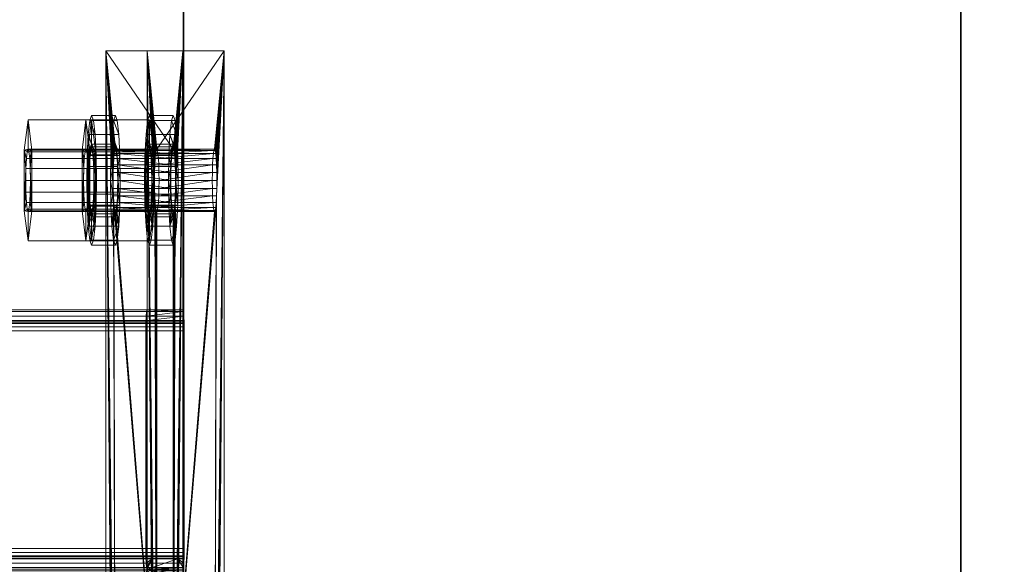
# Model space of a CAD drawing. Extents: x -0.3 to 41.3, y 0 to 17.8.
# Tile 52 of 256: x 0.766 to 0.956, y 6.171 to 6.276. Entities that reach past the tile are written whole.
import ezdxf

# ---------------------------------------------------------------- set-up
doc = ezdxf.new("R2010")
doc.units = 0
doc.header["$MEASUREMENT"] = 0
for name, color, linetype, lineweight in [('ANILHAS', 135, 'Continuous', 0), ('PLACAS_DE_BASE', 144, 'Continuous', 0), ('PORCAS', 157, 'Continuous', 0), ('VIGA_METALICA', 106, 'Continuous', 0)]:
    doc.layers.add(name, color=color, linetype=linetype, lineweight=lineweight)
for name, color, linetype in [('L204', 7, 'Continuous'), ('S31', 7, 'Continuous'), ('V119', 7, 'Continuous'), ('V222', 7, 'Continuous'), ('V308', 7, 'Continuous')]:
    doc.layers.add(name, color=color, linetype=linetype)

msp = doc.modelspace()

# ---------------------------------------------------------------- linework, layer by layer
at = {"layer": 'L204', "color": 251, "true_color": 0x575757}
for points, invisible_edges in [([(0.94775, 8.76931, 199.35), (0.94775, 6.06931, 199.35), (1.09775, 6.06931, 199.35)], 12), ([(0.94775, 8.76931, 199.2), (0.94775, 6.06931, 199.2), (1.09775, 6.06931, 199.2)], 12), ([(0.94775, 8.76931, 199.35), (1.09775, 6.06931, 199.35), (4.22027, 6.06931, 199.35)], 13), ([(0.94775, 8.76931, 199.2), (1.09775, 6.06931, 199.2), (4.22027, 6.06931, 199.2)], 13), ([(0.94775, 8.76931, 199.35), (4.22027, 6.06931, 199.35), (4.29527, 6.06931, 199.35)], 13), ([(0.94775, 8.76931, 199.2), (4.22027, 6.06931, 199.2), (4.29527, 6.06931, 199.2)], 13), ([(0.94775, 8.76931, 199.35), (4.29527, 6.06931, 199.35), (4.29527, 7.26931, 199.35)], 13), ([(0.94775, 8.76931, 199.2), (4.29527, 6.06931, 199.2), (4.29527, 7.26931, 199.2)], 13)]:
    msp.add_3dface(points, dxfattribs=dict(at, invisible_edges=invisible_edges))
msp.add_3dface([(0.94775, 8.76931, 199.35), (0.94775, 6.06931, 199.35), (0.94775, 6.06931, 199.2), (0.94775, 8.76931, 199.2)], dxfattribs=at)
at = {"layer": 'S31', "color": 253, "true_color": 0xca95bd}
for points, invisible_edges in [([(0.54775, 5.59431, 195.60001), (1.34775, 5.59431, 195.60001), (1.34775, 6.39431, 195.60001)], 12), ([(0.54775, 5.59431, 195.10001), (1.34775, 5.59431, 195.10001), (1.34775, 6.39431, 195.10001)], 12), ([(0.54775, 5.59431, 195.60001), (1.34775, 6.39431, 195.60001), (0.54775, 6.39431, 195.60001)], 9), ([(0.54775, 5.59431, 195.10001), (1.34775, 6.39431, 195.10001), (0.54775, 6.39431, 195.10001)], 9)]:
    msp.add_3dface(points, dxfattribs=dict(at, invisible_edges=invisible_edges))
at = {"layer": 'V119', "color": 252, "true_color": 0x838383}
for points, invisible_edges in [([(0.94775, 8.76931, 196.60001), (0.79775, 8.76931, 196.60001), (0.79775, 6.06931, 196.60001)], 12), ([(0.94775, 8.76931, 196.00001), (0.79775, 8.76931, 196.00001), (0.79775, 6.06931, 196.00001)], 12), ([(0.94775, 8.76931, 196.60001), (0.79775, 6.06931, 196.60001), (0.94775, 6.06931, 196.60001)], 9), ([(0.94775, 8.76931, 196.00001), (0.79775, 6.06931, 196.00001), (0.94775, 6.06931, 196.00001)], 9)]:
    msp.add_3dface(points, dxfattribs=dict(at, invisible_edges=invisible_edges))
for points in [[(0.79775, 8.76931, 196.60001), (0.79775, 6.06931, 196.60001), (0.79775, 6.06931, 196.00001), (0.79775, 8.76931, 196.00001)], [(0.94775, 6.06931, 196.60001), (0.94775, 8.76931, 196.60001), (0.94775, 8.76931, 196.00001), (0.94775, 6.06931, 196.00001)]]:
    msp.add_3dface(points, dxfattribs=at)
at = {"layer": 'V222', "color": 252, "true_color": 0x838383}
for points, invisible_edges in [([(0.94775, 8.76931, 199.55), (0.79775, 8.76931, 199.55), (0.79775, 6.06931, 199.55)], 12), ([(0.94775, 8.76931, 198.95), (0.79775, 8.76931, 198.95), (0.79775, 6.06931, 198.95)], 12), ([(0.94775, 8.76931, 199.55), (0.79775, 6.06931, 199.55), (0.94775, 6.06931, 199.55)], 9), ([(0.94775, 8.76931, 198.95), (0.79775, 6.06931, 198.95), (0.94775, 6.06931, 198.95)], 9)]:
    msp.add_3dface(points, dxfattribs=dict(at, invisible_edges=invisible_edges))
for points in [[(0.79775, 8.76931, 199.55), (0.79775, 6.06931, 199.55), (0.79775, 6.06931, 198.95), (0.79775, 8.76931, 198.95)], [(0.94775, 6.06931, 199.55), (0.94775, 8.76931, 199.55), (0.94775, 8.76931, 198.95), (0.94775, 6.06931, 198.95)]]:
    msp.add_3dface(points, dxfattribs=at)
at = {"layer": 'V308', "color": 252, "true_color": 0x838383}
for points, invisible_edges in [([(0.94775, 10.26714, 200.60001), (0.79775, 10.26714, 200.60001), (0.79775, 6.14431, 200.60001)], 12), ([(0.94775, 10.26714, 200.30001), (0.79775, 10.26714, 200.30001), (0.79775, 6.14431, 200.30001)], 12), ([(0.94775, 10.26714, 200.60001), (0.79775, 6.14431, 200.60001), (0.94775, 6.14431, 200.60001)], 9), ([(0.94775, 10.26714, 200.30001), (0.79775, 6.14431, 200.30001), (0.94775, 6.14431, 200.30001)], 9)]:
    msp.add_3dface(points, dxfattribs=dict(at, invisible_edges=invisible_edges))
for points in [[(0.79775, 10.26714, 200.60001), (0.79775, 6.14431, 200.60001), (0.79775, 6.14431, 200.30001), (0.79775, 10.26714, 200.30001)], [(0.94775, 6.14431, 200.60001), (0.94775, 10.26714, 200.60001), (0.94775, 10.26714, 200.30001), (0.94775, 6.14431, 200.30001)]]:
    msp.add_3dface(points, dxfattribs=at)

# ---------------------------------------------------------------- meshes
at = {"layer": 'ANILHAS'}
mesh = msp.add_polyface(dxfattribs=at)
corners = [(0.77908, 6.24481, 199.5841), (0.77915, 6.24003, 199.58315), (0.77915, 6.24959, 199.58315), (0.77935, 6.23597, 199.58045), (0.77935, 6.25365, 199.58045), (0.77949, 6.24481, 199.57862), (0.77953, 6.24213, 199.57809), (0.77953, 6.24749, 199.57809), (0.77964, 6.23986, 199.57657), (0.77964, 6.24976, 199.57657), (0.77966, 6.23326, 199.5764), (0.77966, 6.25636, 199.5764), (0.77981, 6.23834, 199.57431), (0.77981, 6.25128, 199.57431), (0.78001, 6.23231, 199.57164), (0.78001, 6.23781, 199.57164), (0.78001, 6.25181, 199.57164), (0.78001, 6.25731, 199.57164), (0.78021, 6.23834, 199.56896), (0.78021, 6.25128, 199.56896), (0.78037, 6.23326, 199.56687), (0.78037, 6.25636, 199.56687), (0.78038, 6.23986, 199.5667), (0.78038, 6.24976, 199.5667), (0.78049, 6.24213, 199.56518), (0.78049, 6.24749, 199.56518), (0.78053, 6.24481, 199.56466), (0.78067, 6.23597, 199.56282), (0.78067, 6.25365, 199.56282), (0.78087, 6.24003, 199.56012), (0.78087, 6.24959, 199.56012), (0.78094, 6.24481, 199.55917), (0.78367, 6.24481, 199.58444), (0.78374, 6.24003, 199.5835), (0.78374, 6.24959, 199.5835), (0.78394, 6.23597, 199.58079), (0.78394, 6.25365, 199.58079), (0.78408, 6.24481, 199.57896), (0.78412, 6.24213, 199.57843), (0.78412, 6.24749, 199.57843), (0.78423, 6.23986, 199.57691), (0.78423, 6.24976, 199.57691), (0.78424, 6.23326, 199.57674), (0.78424, 6.25636, 199.57674), (0.7844, 6.23834, 199.57465), (0.7844, 6.25128, 199.57465), (0.7846, 6.23231, 199.57198), (0.7846, 6.23781, 199.57198), (0.7846, 6.25181, 199.57198), (0.7846, 6.25731, 199.57198), (0.7848, 6.23834, 199.56931), (0.7848, 6.25128, 199.56931), (0.78495, 6.23326, 199.56721), (0.78495, 6.25636, 199.56721), (0.78497, 6.23986, 199.56704), (0.78497, 6.24976, 199.56704), (0.78508, 6.24213, 199.56553), (0.78508, 6.24749, 199.56553), (0.78512, 6.24481, 199.565), (0.78526, 6.23597, 199.56316), (0.78526, 6.25365, 199.56316), (0.78546, 6.24003, 199.56046), (0.78546, 6.24959, 199.56046), (0.78553, 6.24481, 199.55951)]
mesh.append_faces([[corners[k] for k in face] for face in [(46, 42, 10, 14), (42, 35, 3, 10), (35, 33, 1, 3), (33, 32, 0, 1), (32, 34, 2, 0), (34, 36, 4, 2), (36, 43, 11, 4), (43, 49, 17, 11), (49, 53, 21, 17), (53, 60, 28, 21), (60, 62, 30, 28), (62, 63, 31, 30), (63, 61, 29, 31), (61, 59, 27, 29), (59, 52, 20, 27), (52, 46, 14, 20), (47, 50, 18, 15), (50, 54, 22, 18), (54, 56, 24, 22), (56, 58, 26, 24), (58, 57, 25, 26), (57, 55, 23, 25), (55, 51, 19, 23), (51, 48, 16, 19), (48, 45, 13, 16), (45, 41, 9, 13), (41, 39, 7, 9), (39, 37, 5, 7), (37, 38, 6, 5), (38, 40, 8, 6), (40, 44, 12, 8), (44, 47, 15, 12)]])
mesh.append_faces([[corners[k] for k in face] for face in [(43, 53, 49), (52, 42, 46), (21, 11, 17), (10, 20, 14)]], dxfattribs={"vtx0": -1})
mesh.append_faces([[corners[k] for k in face] for face in [(34, 48, 36), (48, 34, 45), (45, 34, 41), (41, 34, 39), (39, 32, 37), (37, 32, 38), (38, 33, 40), (40, 35, 44), (44, 35, 47), (53, 43, 60), (60, 36, 62), (62, 57, 63), (63, 58, 61), (61, 54, 59), (59, 42, 52), (11, 28, 4), (16, 30, 19), (19, 30, 23), (23, 30, 25), (25, 31, 26), (26, 29, 24), (24, 29, 22), (22, 27, 18), (18, 27, 15), (3, 27, 10), (2, 7, 0), (0, 6, 1), (1, 8, 3)]], dxfattribs={"vtx0": -1, "vtx1": -1})
mesh.append_faces([[corners[k] for k in face] for face in [(62, 36, 48), (59, 47, 35), (4, 30, 16), (15, 27, 3)]], dxfattribs={"vtx0": -1, "vtx1": -1, "vtx2": -1})
mesh.append_faces([[corners[k] for k in face] for face in [(39, 34, 32), (38, 32, 33), (40, 33, 35), (60, 43, 36), (62, 48, 51), (62, 51, 55), (62, 55, 57), (63, 57, 58), (61, 58, 56), (61, 56, 54), (59, 54, 50), (59, 50, 47), (59, 35, 42), (11, 21, 28), (4, 28, 30), (25, 30, 31), (26, 31, 29), (22, 29, 27), (10, 27, 20), (16, 2, 4), (2, 16, 13), (2, 13, 9), (2, 9, 7), (0, 7, 5), (0, 5, 6), (1, 6, 8), (3, 8, 12), (3, 12, 15)]], dxfattribs={"vtx0": -1, "vtx2": -1})
mesh = msp.add_polyface(dxfattribs=at)
corners = [(0.79024, 6.24481, 199.43452), (0.79031, 6.24003, 199.43357), (0.79031, 6.24959, 199.43357), (0.79052, 6.23597, 199.43087), (0.79052, 6.25365, 199.43087), (0.79065, 6.24481, 199.42903), (0.79069, 6.24213, 199.4285), (0.79069, 6.24749, 199.4285), (0.79081, 6.23986, 199.42699), (0.79081, 6.24976, 199.42699), (0.79082, 6.23326, 199.42682), (0.79082, 6.25636, 199.42682), (0.79097, 6.23834, 199.42472), (0.79097, 6.25128, 199.42472), (0.79117, 6.23231, 199.42205), (0.79117, 6.23781, 199.42205), (0.79117, 6.25181, 199.42205), (0.79117, 6.25731, 199.42205), (0.79137, 6.23834, 199.41938), (0.79137, 6.25128, 199.41938), (0.79153, 6.23326, 199.41728), (0.79153, 6.25636, 199.41728), (0.79154, 6.23986, 199.41712), (0.79154, 6.24976, 199.41712), (0.79166, 6.24213, 199.4156), (0.79166, 6.24749, 199.4156), (0.79169, 6.24481, 199.41507), (0.79183, 6.23597, 199.41324), (0.79183, 6.25365, 199.41324), (0.79203, 6.24003, 199.41053), (0.79203, 6.24959, 199.41053), (0.7921, 6.24481, 199.40959), (0.79483, 6.24481, 199.43486), (0.7949, 6.24003, 199.43391), (0.7949, 6.24959, 199.43391), (0.7951, 6.23597, 199.43121), (0.7951, 6.25365, 199.43121), (0.79524, 6.24481, 199.42937), (0.79528, 6.24213, 199.42885), (0.79528, 6.24749, 199.42885), (0.79539, 6.23986, 199.42733), (0.79539, 6.24976, 199.42733), (0.79541, 6.23326, 199.42716), (0.79541, 6.25636, 199.42716), (0.79556, 6.23834, 199.42507), (0.79556, 6.25128, 199.42507), (0.79576, 6.23231, 199.42239), (0.79576, 6.23781, 199.42239), (0.79576, 6.25181, 199.42239), (0.79576, 6.25731, 199.42239), (0.79596, 6.23834, 199.41972), (0.79596, 6.25128, 199.41972), (0.79612, 6.23326, 199.41763), (0.79612, 6.25636, 199.41763), (0.79613, 6.23986, 199.41746), (0.79613, 6.24976, 199.41746), (0.79624, 6.24213, 199.41594), (0.79624, 6.24749, 199.41594), (0.79628, 6.24481, 199.41541), (0.79642, 6.23597, 199.41358), (0.79642, 6.25365, 199.41358), (0.79662, 6.24003, 199.41088), (0.79662, 6.24959, 199.41088), (0.79669, 6.24481, 199.40993)]
mesh.append_faces([[corners[k] for k in face] for face in [(46, 42, 10, 14), (42, 35, 3, 10), (35, 33, 1, 3), (33, 32, 0, 1), (32, 34, 2, 0), (34, 36, 4, 2), (36, 43, 11, 4), (43, 49, 17, 11), (49, 53, 21, 17), (53, 60, 28, 21), (60, 62, 30, 28), (62, 63, 31, 30), (63, 61, 29, 31), (61, 59, 27, 29), (59, 52, 20, 27), (52, 46, 14, 20), (47, 50, 18, 15), (50, 54, 22, 18), (54, 56, 24, 22), (56, 58, 26, 24), (58, 57, 25, 26), (57, 55, 23, 25), (55, 51, 19, 23), (51, 48, 16, 19), (48, 45, 13, 16), (45, 41, 9, 13), (41, 39, 7, 9), (39, 37, 5, 7), (37, 38, 6, 5), (38, 40, 8, 6), (40, 44, 12, 8), (44, 47, 15, 12)]])
mesh.append_faces([[corners[k] for k in face] for face in [(43, 53, 49), (52, 42, 46), (21, 11, 17), (10, 20, 14)]], dxfattribs={"vtx0": -1})
mesh.append_faces([[corners[k] for k in face] for face in [(34, 48, 36), (48, 34, 45), (45, 34, 41), (41, 34, 39), (39, 32, 37), (37, 32, 38), (38, 33, 40), (40, 35, 44), (44, 35, 47), (53, 43, 60), (60, 36, 62), (62, 57, 63), (63, 58, 61), (61, 54, 59), (59, 42, 52), (11, 28, 4), (16, 30, 19), (19, 30, 23), (23, 30, 25), (25, 31, 26), (26, 29, 24), (24, 29, 22), (22, 27, 18), (18, 27, 15), (3, 27, 10), (2, 7, 0), (0, 6, 1), (1, 8, 3)]], dxfattribs={"vtx0": -1, "vtx1": -1})
mesh.append_faces([[corners[k] for k in face] for face in [(62, 36, 48), (59, 47, 35), (4, 30, 16), (15, 27, 3)]], dxfattribs={"vtx0": -1, "vtx1": -1, "vtx2": -1})
mesh.append_faces([[corners[k] for k in face] for face in [(39, 34, 32), (38, 32, 33), (40, 33, 35), (60, 43, 36), (62, 48, 51), (62, 51, 55), (62, 55, 57), (63, 57, 58), (61, 58, 56), (61, 56, 54), (59, 54, 50), (59, 50, 47), (59, 35, 42), (11, 21, 28), (4, 28, 30), (25, 30, 31), (26, 31, 29), (22, 29, 27), (10, 27, 20), (16, 2, 4), (2, 16, 13), (2, 13, 9), (2, 9, 7), (0, 7, 5), (0, 5, 6), (1, 6, 8), (3, 8, 12), (3, 12, 15)]], dxfattribs={"vtx0": -1, "vtx2": -1})
at = {"layer": 'PLACAS_DE_BASE'}
mesh = msp.add_polyface(dxfattribs=at)
corners = [(0.80419, 6.09481, 199.41701), (0.8056, 6.06981, 199.39806), (0.8056, 6.26981, 199.39806), (0.80417, 6.09636, 199.41721), (0.80413, 6.09781, 199.41781), (0.80406, 6.09905, 199.41876), (0.80396, 6.10001, 199.42), (0.80386, 6.10061, 199.42145), (0.80374, 6.10081, 199.42299), (0.80406, 6.24057, 199.41876), (0.79258, 6.10081, 199.57258), (0.79072, 6.06981, 199.59751), (0.79213, 6.09481, 199.57856), (0.79072, 6.26981, 199.59751), (0.79215, 6.09636, 199.57836), (0.79219, 6.09781, 199.57776), (0.79226, 6.09905, 199.57681), (0.79236, 6.10001, 199.57557), (0.79246, 6.10061, 199.57413), (0.79269, 6.10061, 199.57103), (0.80363, 6.10061, 199.42454), (0.78415, 6.09481, 199.57797), (0.78274, 6.06981, 199.59691), (0.78274, 6.26981, 199.59691), (0.78417, 6.09636, 199.57776), (0.78421, 6.09781, 199.57716), (0.78428, 6.09905, 199.57621), (0.78438, 6.10001, 199.57497), (0.78449, 6.10061, 199.57353), (0.7846, 6.10081, 199.57198), (0.78428, 6.24057, 199.57621), (0.79576, 6.10081, 199.4224), (0.79762, 6.06981, 199.39747), (0.79621, 6.09481, 199.41642), (0.79762, 6.26981, 199.39747), (0.79619, 6.09636, 199.41662), (0.79615, 6.09781, 199.41722), (0.79608, 6.09905, 199.41817), (0.79599, 6.10001, 199.41941), (0.79588, 6.10061, 199.42085), (0.79565, 6.10061, 199.42395), (0.78472, 6.10061, 199.57043)]
mesh.append_faces([[corners[k] for k in face] for face in [(2, 1, 32, 34), (7, 8, 31, 39), (8, 20, 40, 31), (19, 10, 29, 41), (10, 18, 28, 29)]])
mesh.append_faces([[corners[k] for k in face] for face in [(0, 2, 3), (3, 2, 4), (4, 2, 5), (5, 2, 6), (6, 2, 7), (7, 2, 8), (11, 12, 13), (19, 8, 10), (21, 23, 24), (24, 23, 25), (25, 23, 26), (26, 23, 27), (27, 23, 28), (28, 23, 29), (32, 33, 34), (40, 29, 31)]], dxfattribs={"vtx0": -1, "vtx1": -1})
mesh.append_faces([[corners[k] for k in face] for face in [(8, 9, 10), (29, 30, 31)]], dxfattribs={"vtx0": -1, "vtx1": -1, "vtx2": -1})
mesh.append_faces([[corners[k] for k in face] for face in [(0, 1, 2), (13, 12, 14), (13, 14, 15), (13, 15, 16), (13, 16, 17), (13, 17, 18), (13, 18, 10), (19, 20, 8), (21, 22, 23), (34, 33, 35), (34, 35, 36), (34, 36, 37), (34, 37, 38), (34, 38, 39), (34, 39, 31), (40, 41, 29)]], dxfattribs={"vtx0": -1, "vtx2": -1})
mesh = msp.add_polyface(dxfattribs=at)
corners = [(0.80374, 6.10081, 199.42299), (0.8056, 6.26981, 199.39806), (0.80413, 6.24181, 199.41781), (0.80406, 6.24057, 199.41876), (0.79258, 6.10081, 199.57258), (0.80396, 6.23961, 199.42), (0.80386, 6.23901, 199.42145), (0.80374, 6.23881, 199.42299), (0.79072, 6.26981, 199.59751), (0.79219, 6.24181, 199.57776), (0.79226, 6.24057, 199.57681), (0.79236, 6.23961, 199.57557), (0.79246, 6.23901, 199.57413), (0.79258, 6.23881, 199.57258), (0.80363, 6.23901, 199.42454), (0.79269, 6.23901, 199.57103), (0.80352, 6.23961, 199.42599), (0.7928, 6.23961, 199.56959), (0.7846, 6.10081, 199.57198), (0.78274, 6.26981, 199.59691), (0.78421, 6.24181, 199.57716), (0.78428, 6.24057, 199.57621), (0.79576, 6.10081, 199.4224), (0.78438, 6.23961, 199.57497), (0.78449, 6.23901, 199.57353), (0.7846, 6.23881, 199.57198), (0.79762, 6.26981, 199.39747), (0.79615, 6.24181, 199.41722), (0.79608, 6.24057, 199.41817), (0.79599, 6.23961, 199.41941), (0.79588, 6.23901, 199.42085), (0.79576, 6.23881, 199.4224), (0.78472, 6.23901, 199.57043), (0.79565, 6.23901, 199.42395), (0.78482, 6.23961, 199.56899), (0.79554, 6.23961, 199.42539), (0.79072, 6.06981, 199.59751), (0.78274, 6.06981, 199.59691)]
mesh.append_faces([[corners[k] for k in face] for face in [(36, 8, 19, 37), (7, 6, 30, 31), (6, 5, 29, 30), (16, 14, 33, 35), (14, 7, 31, 33), (13, 15, 32, 25), (15, 17, 34, 32), (11, 12, 24, 23), (12, 13, 25, 24)]])
mesh.append_faces([[corners[k] for k in face] for face in [(9, 4, 10), (10, 4, 11), (11, 4, 12), (12, 4, 13), (14, 13, 7), (13, 14, 15), (15, 16, 17), (27, 22, 28), (28, 22, 29), (29, 22, 30), (30, 22, 31), (32, 31, 25), (31, 32, 33), (33, 34, 35)]], dxfattribs={"vtx0": -1, "vtx1": -1})
mesh.append_faces([[corners[k] for k in face] for face in [(0, 1, 2), (8, 4, 9), (13, 4, 7), (18, 19, 20), (26, 22, 27), (31, 22, 25)]], dxfattribs={"vtx0": -1, "vtx1": -1, "vtx2": -1})
mesh.append_faces([[corners[k] for k in face] for face in [(0, 2, 3), (4, 3, 5), (4, 5, 6), (4, 6, 7), (15, 14, 16), (18, 20, 21), (22, 21, 23), (22, 23, 24), (22, 24, 25), (33, 32, 34)]], dxfattribs={"vtx0": -1, "vtx2": -1})
mesh = msp.add_polyface(dxfattribs=at)
corners = [(0.80413, 6.24181, 199.41781), (0.8056, 6.26981, 199.39806), (0.80417, 6.24326, 199.41721), (0.80419, 6.24481, 199.41701), (0.80417, 6.24636, 199.41721), (0.80413, 6.24781, 199.41781), (0.80406, 6.24905, 199.41876), (0.80396, 6.25001, 199.42), (0.80386, 6.25061, 199.42145), (0.80374, 6.25081, 199.42299), (0.79258, 6.25081, 199.57258), (0.79072, 6.26981, 199.59751), (0.79219, 6.24181, 199.57776), (0.79215, 6.24326, 199.57836), (0.79213, 6.24481, 199.57856), (0.79215, 6.24636, 199.57836), (0.79219, 6.24781, 199.57776), (0.79226, 6.24905, 199.57681), (0.79236, 6.25001, 199.57557), (0.79246, 6.25061, 199.57413), (0.79269, 6.25061, 199.57103), (0.78421, 6.24181, 199.57716), (0.78274, 6.26981, 199.59691), (0.78417, 6.24326, 199.57776), (0.78415, 6.24481, 199.57797), (0.78417, 6.24636, 199.57776), (0.78421, 6.24781, 199.57716), (0.78428, 6.24905, 199.57621), (0.78438, 6.25001, 199.57497), (0.78449, 6.25061, 199.57353), (0.7846, 6.25081, 199.57198), (0.79576, 6.25081, 199.4224), (0.79762, 6.26981, 199.39747), (0.79615, 6.24181, 199.41722), (0.79619, 6.24326, 199.41662), (0.79621, 6.24481, 199.41642), (0.79619, 6.24636, 199.41662), (0.79615, 6.24781, 199.41722), (0.79608, 6.24905, 199.41817), (0.79599, 6.25001, 199.41941), (0.79588, 6.25061, 199.42085), (0.79565, 6.25061, 199.42395)]
mesh.append_faces([[corners[k] for k in face] for face in [(11, 1, 32, 22)]])
mesh.append_faces([[corners[k] for k in face] for face in [(0, 1, 2), (2, 1, 3), (3, 1, 4), (4, 1, 5), (5, 1, 6), (6, 1, 7), (7, 1, 8), (8, 1, 9), (11, 10, 1), (20, 9, 10), (21, 22, 23), (23, 22, 24), (24, 22, 25), (25, 22, 26), (26, 22, 27), (27, 22, 28), (28, 22, 29), (29, 22, 30), (32, 31, 22), (41, 30, 31)]], dxfattribs={"vtx0": -1, "vtx1": -1})
mesh.append_faces([[corners[k] for k in face] for face in [(9, 1, 10), (30, 22, 31)]], dxfattribs={"vtx0": -1, "vtx1": -1, "vtx2": -1})
mesh.append_faces([[corners[k] for k in face] for face in [(11, 12, 13), (11, 13, 14), (11, 14, 15), (11, 15, 16), (11, 16, 17), (11, 17, 18), (11, 18, 19), (11, 19, 10), (32, 33, 34), (32, 34, 35), (32, 35, 36), (32, 36, 37), (32, 37, 38), (32, 38, 39), (32, 39, 40), (32, 40, 31)]], dxfattribs={"vtx0": -1, "vtx2": -1})
mesh = msp.add_polyface(dxfattribs=at)
corners = [(0.79301, 6.24636, 199.5668), (0.80331, 6.24636, 199.42877), (0.80335, 6.24781, 199.42818), (0.79297, 6.24781, 199.5674), (0.80343, 6.24905, 199.42723), (0.79289, 6.24905, 199.56835), (0.80352, 6.25001, 199.42599), (0.7928, 6.25001, 199.56959), (0.80363, 6.25061, 199.42454), (0.79269, 6.25061, 199.57103), (0.80374, 6.25081, 199.42299), (0.79532, 6.24481, 199.42838), (0.78503, 6.24636, 199.5662), (0.79533, 6.24636, 199.42818), (0.78499, 6.24781, 199.5668), (0.79538, 6.24781, 199.42758), (0.78492, 6.24905, 199.56775), (0.79545, 6.24905, 199.42663), (0.78482, 6.25001, 199.56899), (0.79554, 6.25001, 199.42539), (0.78472, 6.25061, 199.57043), (0.79565, 6.25061, 199.42395), (0.7846, 6.25081, 199.57198), (0.80417, 6.24636, 199.41721), (0.80413, 6.24781, 199.41781), (0.79615, 6.24781, 199.41722), (0.79619, 6.24636, 199.41662), (0.80406, 6.24905, 199.41876), (0.79608, 6.24905, 199.41817), (0.80396, 6.25001, 199.42), (0.79599, 6.25001, 199.41941), (0.80386, 6.25061, 199.42145), (0.79588, 6.25061, 199.42085), (0.79576, 6.25081, 199.4224), (0.79258, 6.25081, 199.57258), (0.79246, 6.25061, 199.57413), (0.78449, 6.25061, 199.57353), (0.79236, 6.25001, 199.57557), (0.78438, 6.25001, 199.57497), (0.79226, 6.24905, 199.57681), (0.78428, 6.24905, 199.57621), (0.79219, 6.24781, 199.57776), (0.78421, 6.24781, 199.57716), (0.79215, 6.24636, 199.57836), (0.78417, 6.24636, 199.57776)]
mesh.append_faces([[corners[k] for k in face] for face in [(23, 24, 25, 26), (24, 27, 28, 25), (27, 29, 30, 28), (29, 31, 32, 30), (31, 10, 33, 32), (10, 8, 21, 33), (8, 6, 19, 21), (6, 4, 17, 19), (4, 2, 15, 17), (2, 1, 13, 15), (0, 3, 14, 12), (3, 5, 16, 14), (5, 7, 18, 16), (7, 9, 20, 18), (9, 34, 22, 20), (34, 35, 36, 22), (35, 37, 38, 36), (37, 39, 40, 38), (39, 41, 42, 40), (41, 43, 44, 42)]])
mesh.append_faces([[corners[k] for k in face] for face in [(0, 2, 3), (3, 4, 5), (5, 6, 7), (7, 8, 9), (11, 12, 13), (13, 14, 15), (15, 16, 17), (17, 18, 19), (19, 20, 21)]], dxfattribs={"vtx0": -1, "vtx1": -1})
mesh.append_faces([[corners[k] for k in face] for face in [(0, 1, 2), (3, 2, 4), (5, 4, 6), (7, 6, 8), (9, 8, 10), (13, 12, 14), (15, 14, 16), (17, 16, 18), (19, 18, 20), (21, 20, 22)]], dxfattribs={"vtx0": -1, "vtx2": -1})
mesh = msp.add_polyface(dxfattribs=at)
corners = [(0.7928, 6.23961, 199.56959), (0.80352, 6.23961, 199.42599), (0.80343, 6.24057, 199.42723), (0.79289, 6.24057, 199.56835), (0.80335, 6.24181, 199.42818), (0.79297, 6.24181, 199.5674), (0.80331, 6.24326, 199.42877), (0.79301, 6.24326, 199.5668), (0.80329, 6.24481, 199.42898), (0.79302, 6.24481, 199.56659), (0.80331, 6.24636, 199.42877), (0.79301, 6.24636, 199.5668), (0.79554, 6.23961, 199.42539), (0.78482, 6.23961, 199.56899), (0.78492, 6.24057, 199.56775), (0.79545, 6.24057, 199.42663), (0.78499, 6.24181, 199.5668), (0.79538, 6.24181, 199.42758), (0.78503, 6.24326, 199.5662), (0.79533, 6.24326, 199.42818), (0.78505, 6.24481, 199.566), (0.79532, 6.24481, 199.42838), (0.78503, 6.24636, 199.5662), (0.80396, 6.23961, 199.42), (0.80406, 6.24057, 199.41876), (0.79608, 6.24057, 199.41817), (0.79599, 6.23961, 199.41941), (0.80413, 6.24181, 199.41781), (0.79615, 6.24181, 199.41722), (0.80417, 6.24326, 199.41721), (0.79619, 6.24326, 199.41662), (0.80419, 6.24481, 199.41701), (0.79621, 6.24481, 199.41642), (0.80417, 6.24636, 199.41721), (0.79619, 6.24636, 199.41662), (0.79533, 6.24636, 199.42818), (0.79215, 6.24636, 199.57836), (0.79213, 6.24481, 199.57856), (0.78415, 6.24481, 199.57797), (0.78417, 6.24636, 199.57776), (0.79215, 6.24326, 199.57836), (0.78417, 6.24326, 199.57776), (0.79219, 6.24181, 199.57776), (0.78421, 6.24181, 199.57716), (0.79226, 6.24057, 199.57681), (0.78428, 6.24057, 199.57621), (0.79236, 6.23961, 199.57557), (0.78438, 6.23961, 199.57497)]
mesh.append_faces([[corners[k] for k in face] for face in [(23, 24, 25, 26), (24, 27, 28, 25), (27, 29, 30, 28), (29, 31, 32, 30), (31, 33, 34, 32), (10, 8, 21, 35), (8, 6, 19, 21), (6, 4, 17, 19), (4, 2, 15, 17), (2, 1, 12, 15), (0, 3, 14, 13), (3, 5, 16, 14), (5, 7, 18, 16), (7, 9, 20, 18), (9, 11, 22, 20), (36, 37, 38, 39), (37, 40, 41, 38), (40, 42, 43, 41), (42, 44, 45, 43), (44, 46, 47, 45)]])
mesh.append_faces([[corners[k] for k in face] for face in [(0, 2, 3), (3, 4, 5), (5, 6, 7), (7, 8, 9), (9, 10, 11), (12, 14, 15), (15, 16, 17), (17, 18, 19), (19, 20, 21)]], dxfattribs={"vtx0": -1, "vtx1": -1})
mesh.append_faces([[corners[k] for k in face] for face in [(0, 1, 2), (3, 2, 4), (5, 4, 6), (7, 6, 8), (9, 8, 10), (12, 13, 14), (15, 14, 16), (17, 16, 18), (19, 18, 20), (21, 20, 22)]], dxfattribs={"vtx0": -1, "vtx2": -1})
at = {"layer": 'PORCAS'}
mesh = msp.add_polyface(dxfattribs=at)
corners = [(0.76699, 6.23897, 199.5808), (0.76699, 6.25065, 199.5808), (0.7673, 6.24481, 199.5767), (0.76733, 6.24251, 199.57624), (0.76733, 6.24711, 199.57624), (0.76743, 6.24057, 199.57495), (0.76743, 6.24905, 199.57495), (0.76757, 6.23927, 199.57301), (0.76757, 6.25035, 199.57301), (0.76775, 6.23313, 199.57072), (0.76775, 6.23881, 199.57072), (0.76775, 6.25081, 199.57072), (0.76775, 6.25648, 199.57072), (0.76792, 6.23927, 199.56843), (0.76792, 6.25035, 199.56843), (0.76806, 6.24057, 199.56649), (0.76806, 6.24905, 199.56649), (0.76816, 6.24251, 199.5652), (0.76816, 6.24711, 199.5652), (0.76819, 6.24481, 199.56474), (0.7685, 6.23897, 199.56064), (0.7685, 6.25065, 199.56064), (0.77926, 6.23897, 199.58172), (0.77926, 6.25065, 199.58172), (0.77956, 6.24481, 199.57762), (0.7796, 6.24251, 199.57716), (0.7796, 6.24711, 199.57716), (0.7797, 6.24057, 199.57586), (0.7797, 6.24905, 199.57586), (0.77984, 6.23927, 199.57393), (0.77984, 6.25035, 199.57393), (0.78001, 6.23313, 199.57164), (0.78001, 6.23881, 199.57164), (0.78001, 6.25081, 199.57164), (0.78001, 6.25648, 199.57164), (0.78018, 6.23927, 199.56934), (0.78018, 6.25035, 199.56934), (0.78033, 6.24057, 199.56741), (0.78033, 6.24905, 199.56741), (0.78042, 6.24251, 199.56611), (0.78042, 6.24711, 199.56611), (0.78046, 6.24481, 199.56565), (0.78076, 6.23897, 199.56155), (0.78076, 6.25065, 199.56155)]
mesh.append_faces([[corners[k] for k in face] for face in [(31, 22, 0, 9), (22, 23, 1, 0), (23, 34, 12, 1), (34, 43, 21, 12), (43, 42, 20, 21), (42, 31, 9, 20), (32, 35, 13, 10), (35, 37, 15, 13), (37, 39, 17, 15), (39, 41, 19, 17), (41, 40, 18, 19), (40, 38, 16, 18), (38, 36, 14, 16), (36, 33, 11, 14), (33, 30, 8, 11), (30, 28, 6, 8), (28, 26, 4, 6), (26, 24, 2, 4), (24, 25, 3, 2), (25, 27, 5, 3), (27, 29, 7, 5), (29, 32, 10, 7)]])
mesh.append_faces([[corners[k] for k in face] for face in [(23, 33, 34), (33, 23, 30), (30, 23, 28), (28, 23, 26), (26, 22, 24), (24, 22, 25), (25, 22, 27), (27, 22, 29), (29, 22, 32), (43, 40, 42), (42, 32, 31), (21, 11, 12), (11, 21, 14), (14, 21, 16), (16, 21, 18), (18, 20, 19), (19, 20, 17), (17, 20, 15), (15, 20, 13), (13, 20, 10), (1, 4, 0), (0, 10, 9)]], dxfattribs={"vtx0": -1, "vtx1": -1})
mesh.append_faces([[corners[k] for k in face] for face in [(26, 23, 22), (32, 22, 31), (33, 43, 34), (43, 33, 36), (43, 36, 38), (43, 38, 40), (42, 40, 41), (42, 41, 39), (42, 39, 37), (42, 37, 35), (42, 35, 32), (18, 21, 20), (10, 20, 9), (11, 1, 12), (1, 11, 8), (1, 8, 6), (1, 6, 4), (0, 4, 2), (0, 2, 3), (0, 3, 5), (0, 5, 7), (0, 7, 10)]], dxfattribs={"vtx0": -1, "vtx2": -1})
mesh = msp.add_polyface(dxfattribs=at)
corners = [(0.77816, 6.23897, 199.43122), (0.77816, 6.25065, 199.43122), (0.77846, 6.24481, 199.42712), (0.7785, 6.24251, 199.42666), (0.7785, 6.24711, 199.42666), (0.77859, 6.24057, 199.42536), (0.77859, 6.24905, 199.42536), (0.77874, 6.23927, 199.42343), (0.77874, 6.25035, 199.42343), (0.77891, 6.23313, 199.42114), (0.77891, 6.23881, 199.42114), (0.77891, 6.25081, 199.42114), (0.77891, 6.25648, 199.42114), (0.77908, 6.23927, 199.41884), (0.77908, 6.25035, 199.41884), (0.77922, 6.24057, 199.41691), (0.77922, 6.24905, 199.41691), (0.77932, 6.24251, 199.41561), (0.77932, 6.24711, 199.41561), (0.77935, 6.24481, 199.41515), (0.77966, 6.23897, 199.41105), (0.77966, 6.25065, 199.41105), (0.79042, 6.23897, 199.43213), (0.79042, 6.25065, 199.43213), (0.79073, 6.24481, 199.42803), (0.79076, 6.24251, 199.42758), (0.79076, 6.24711, 199.42758), (0.79086, 6.24057, 199.42628), (0.79086, 6.24905, 199.42628), (0.791, 6.23927, 199.42435), (0.791, 6.25035, 199.42435), (0.79117, 6.23313, 199.42205), (0.79117, 6.23881, 199.42205), (0.79117, 6.25081, 199.42205), (0.79117, 6.25648, 199.42205), (0.79135, 6.23927, 199.41976), (0.79135, 6.25035, 199.41976), (0.79149, 6.24057, 199.41782), (0.79149, 6.24905, 199.41782), (0.79159, 6.24251, 199.41653), (0.79159, 6.24711, 199.41653), (0.79162, 6.24481, 199.41607), (0.79193, 6.23897, 199.41197), (0.79193, 6.25065, 199.41197)]
mesh.append_faces([[corners[k] for k in face] for face in [(31, 22, 0, 9), (22, 23, 1, 0), (23, 34, 12, 1), (34, 43, 21, 12), (43, 42, 20, 21), (42, 31, 9, 20), (32, 35, 13, 10), (35, 37, 15, 13), (37, 39, 17, 15), (39, 41, 19, 17), (41, 40, 18, 19), (40, 38, 16, 18), (38, 36, 14, 16), (36, 33, 11, 14), (33, 30, 8, 11), (30, 28, 6, 8), (28, 26, 4, 6), (26, 24, 2, 4), (24, 25, 3, 2), (25, 27, 5, 3), (27, 29, 7, 5), (29, 32, 10, 7)]])
mesh.append_faces([[corners[k] for k in face] for face in [(23, 33, 34), (33, 23, 30), (30, 23, 28), (28, 23, 26), (26, 22, 24), (24, 22, 25), (25, 22, 27), (27, 22, 29), (29, 22, 32), (43, 40, 42), (42, 32, 31), (21, 11, 12), (11, 21, 14), (14, 21, 16), (16, 21, 18), (18, 20, 19), (19, 20, 17), (17, 20, 15), (15, 20, 13), (13, 20, 10), (1, 4, 0), (0, 10, 9)]], dxfattribs={"vtx0": -1, "vtx1": -1})
mesh.append_faces([[corners[k] for k in face] for face in [(26, 23, 22), (32, 22, 31), (33, 43, 34), (43, 33, 36), (43, 36, 38), (43, 38, 40), (42, 40, 41), (42, 41, 39), (42, 39, 37), (42, 37, 35), (42, 35, 32), (18, 21, 20), (10, 20, 9), (11, 1, 12), (1, 11, 8), (1, 8, 6), (1, 6, 4), (0, 4, 2), (0, 2, 3), (0, 3, 5), (0, 5, 7), (0, 7, 10)]], dxfattribs={"vtx0": -1, "vtx2": -1})
at = {"layer": 'VIGA_METALICA'}
mesh = msp.add_polyface(dxfattribs=at)
corners = [(0.12045, 6.12381, 199.49735), (0.12045, 6.16581, 199.49735), (0.12045, 6.17381, 199.49735), (0.12045, 6.21581, 199.49735), (0.12047, 6.12228, 199.49705), (0.12047, 6.16734, 199.49705), (0.12047, 6.17228, 199.49705), (0.12047, 6.21734, 199.49705), (0.12054, 6.12098, 199.49618), (0.12054, 6.16864, 199.49618), (0.12054, 6.17098, 199.49618), (0.12054, 6.21864, 199.49618), (0.1206, 6.12381, 199.49536), (0.1206, 6.16581, 199.49536), (0.1206, 6.17381, 199.49536), (0.1206, 6.21581, 199.49536), (0.12061, 6.12304, 199.4952), (0.12061, 6.16658, 199.4952), (0.12061, 6.17304, 199.4952), (0.12061, 6.21658, 199.4952), (0.12063, 6.12011, 199.49489), (0.12063, 6.16951, 199.49489), (0.12063, 6.17011, 199.49489), (0.12063, 6.21951, 199.49489), (0.12064, 6.1224, 199.49477), (0.12064, 6.16722, 199.49477), (0.12064, 6.1724, 199.49477), (0.12064, 6.21722, 199.49477), (0.12069, 6.12196, 199.49412), (0.12069, 6.16766, 199.49412), (0.12069, 6.17196, 199.49412), (0.12069, 6.21766, 199.49412), (0.12075, 6.11981, 199.49336), (0.12075, 6.12181, 199.49336), (0.12075, 6.16781, 199.49336), (0.12075, 6.16981, 199.49336), (0.12075, 6.17181, 199.49336), (0.12075, 6.21781, 199.49336), (0.12075, 6.21981, 199.49336), (0.12172, 6.16781, 199.4804), (0.12172, 6.16981, 199.4804), (0.12172, 6.17181, 199.4804), (0.12663, 6.16781, 199.41458), (0.12663, 6.16981, 199.41458), (0.12663, 6.17181, 199.41458), (0.12759, 6.11981, 199.40162), (0.12759, 6.12181, 199.40162), (0.12759, 6.16781, 199.40162), (0.12759, 6.16981, 199.40162), (0.12759, 6.17181, 199.40162), (0.12759, 6.21781, 199.40162), (0.12759, 6.21981, 199.40162), (0.12765, 6.12196, 199.40085), (0.12765, 6.16766, 199.40085), (0.12765, 6.17196, 199.40085), (0.12765, 6.21766, 199.40085), (0.1277, 6.1224, 199.40021), (0.1277, 6.16722, 199.40021), (0.1277, 6.1724, 199.40021), (0.1277, 6.21722, 199.40021), (0.12771, 6.12011, 199.40009), (0.12771, 6.16951, 199.40009), (0.12771, 6.17011, 199.40009), (0.12771, 6.21951, 199.40009), (0.12773, 6.12304, 199.39977), (0.12773, 6.16658, 199.39977), (0.12773, 6.17304, 199.39977), (0.12773, 6.21658, 199.39977), (0.12774, 6.12381, 199.39962), (0.12774, 6.16581, 199.39962), (0.12774, 6.17381, 199.39962), (0.12774, 6.21581, 199.39962), (0.1278, 6.12098, 199.3988), (0.1278, 6.16864, 199.3988), (0.1278, 6.17098, 199.3988), (0.1278, 6.21864, 199.3988), (0.12787, 6.12228, 199.39793), (0.12787, 6.16734, 199.39793), (0.12787, 6.17228, 199.39793), (0.12787, 6.21734, 199.39793), (0.12789, 6.12381, 199.39763), (0.12789, 6.16581, 199.39763), (0.12789, 6.17381, 199.39763), (0.12789, 6.21581, 199.39763), (0.79045, 6.12381, 199.54735), (0.79045, 6.16581, 199.54735), (0.79045, 6.17381, 199.54735), (0.79045, 6.21581, 199.54735), (0.79047, 6.12228, 199.54705), (0.79047, 6.16734, 199.54705), (0.79047, 6.17228, 199.54705), (0.79047, 6.21734, 199.54705), (0.79054, 6.12098, 199.54618), (0.79054, 6.16864, 199.54618), (0.79054, 6.17098, 199.54618), (0.79054, 6.21864, 199.54618), (0.7906, 6.12381, 199.54536), (0.7906, 6.16581, 199.54536), (0.7906, 6.17381, 199.54536), (0.7906, 6.21581, 199.54536), (0.79061, 6.12304, 199.5452), (0.79061, 6.16658, 199.5452), (0.79061, 6.17304, 199.5452), (0.79061, 6.21658, 199.5452), (0.79063, 6.12011, 199.54489), (0.79063, 6.16951, 199.54489), (0.79063, 6.17011, 199.54489), (0.79063, 6.21951, 199.54489), (0.79064, 6.1224, 199.54477), (0.79064, 6.16722, 199.54477), (0.79064, 6.1724, 199.54477), (0.79064, 6.21722, 199.54477), (0.79069, 6.12196, 199.54412), (0.79069, 6.16766, 199.54412), (0.79069, 6.17196, 199.54412), (0.79069, 6.21766, 199.54412), (0.79075, 6.11981, 199.54336), (0.79075, 6.12181, 199.54336), (0.79075, 6.16781, 199.54336), (0.79075, 6.16981, 199.54336), (0.79075, 6.17181, 199.54336), (0.79075, 6.21781, 199.54336), (0.79075, 6.21981, 199.54336), (0.79172, 6.16781, 199.5304), (0.79172, 6.16981, 199.5304), (0.79172, 6.17181, 199.5304), (0.79663, 6.16781, 199.46458), (0.79663, 6.16981, 199.46458), (0.79663, 6.17181, 199.46458), (0.79759, 6.11981, 199.45162), (0.79759, 6.12181, 199.45162), (0.79759, 6.16781, 199.45162), (0.79759, 6.16981, 199.45162), (0.79759, 6.17181, 199.45162), (0.79759, 6.21781, 199.45162), (0.79759, 6.21981, 199.45162), (0.79765, 6.12196, 199.45085), (0.79765, 6.16766, 199.45085), (0.79765, 6.17196, 199.45085), (0.79765, 6.21766, 199.45085), (0.7977, 6.1224, 199.45021), (0.7977, 6.16722, 199.45021), (0.7977, 6.1724, 199.45021), (0.7977, 6.21722, 199.45021), (0.79771, 6.12011, 199.45009), (0.79771, 6.16951, 199.45009), (0.79771, 6.17011, 199.45009), (0.79771, 6.21951, 199.45009), (0.79773, 6.12304, 199.44977), (0.79773, 6.16658, 199.44977), (0.79773, 6.17304, 199.44977), (0.79773, 6.21658, 199.44977), (0.79774, 6.12381, 199.44962), (0.79774, 6.16581, 199.44962), (0.79774, 6.17381, 199.44962), (0.79774, 6.21581, 199.44962), (0.7978, 6.12098, 199.4488), (0.7978, 6.16864, 199.4488), (0.7978, 6.17098, 199.4488), (0.7978, 6.21864, 199.4488), (0.79787, 6.12228, 199.44793), (0.79787, 6.16734, 199.44793), (0.79787, 6.17228, 199.44793), (0.79787, 6.21734, 199.44793), (0.79789, 6.12381, 199.44763), (0.79789, 6.16581, 199.44763), (0.79789, 6.17381, 199.44763), (0.79789, 6.21581, 199.44763)]
mesh.append_faces([[corners[k] for k in face] for face in [(68, 64, 148, 152), (64, 56, 140, 148), (56, 52, 136, 140), (52, 46, 130, 136), (46, 33, 117, 130), (33, 28, 112, 117), (28, 24, 108, 112), (24, 16, 100, 108), (16, 12, 96, 100), (12, 13, 97, 96), (13, 17, 101, 97), (17, 25, 109, 101), (25, 29, 113, 109), (29, 34, 118, 113), (34, 39, 123, 118), (39, 40, 124, 123), (40, 35, 119, 124), (35, 21, 105, 119), (21, 9, 93, 105), (9, 5, 89, 93), (5, 1, 85, 89), (1, 0, 84, 85), (0, 4, 88, 84), (4, 8, 92, 88), (8, 20, 104, 92), (20, 32, 116, 104), (32, 45, 129, 116), (45, 60, 144, 129), (60, 72, 156, 144), (72, 76, 160, 156), (76, 80, 164, 160), (80, 81, 165, 164), (81, 77, 161, 165), (77, 73, 157, 161), (73, 61, 145, 157), (61, 48, 132, 145), (48, 43, 127, 132), (43, 42, 126, 127), (42, 47, 131, 126), (47, 53, 137, 131), (53, 57, 141, 137), (57, 65, 149, 141), (65, 69, 153, 149), (69, 68, 152, 153), (70, 66, 150, 154), (66, 58, 142, 150), (58, 54, 138, 142), (54, 49, 133, 138), (49, 44, 128, 133), (44, 43, 127, 128), (43, 48, 132, 127), (48, 62, 146, 132), (62, 74, 158, 146), (74, 78, 162, 158), (78, 82, 166, 162), (82, 83, 167, 166), (83, 79, 163, 167), (79, 75, 159, 163), (75, 63, 147, 159), (63, 51, 135, 147), (51, 38, 122, 135), (38, 23, 107, 122), (23, 11, 95, 107), (11, 7, 91, 95), (7, 3, 87, 91), (3, 2, 86, 87), (2, 6, 90, 86), (6, 10, 94, 90), (10, 22, 106, 94), (22, 35, 119, 106), (35, 40, 124, 119), (40, 41, 125, 124), (41, 36, 120, 125), (36, 30, 114, 120), (30, 26, 110, 114), (26, 18, 102, 110), (18, 14, 98, 102), (14, 15, 99, 98), (15, 19, 103, 99), (19, 27, 111, 103), (27, 31, 115, 111), (31, 37, 121, 115), (37, 50, 134, 121), (50, 55, 139, 134), (55, 59, 143, 139), (59, 67, 151, 143), (67, 71, 155, 151), (71, 70, 154, 155)]])
mesh.append_faces([[corners[k] for k in face] for face in [(20, 45, 32), (48, 47, 42), (63, 38, 51), (144, 116, 129), (119, 118, 123), (107, 135, 122)]], dxfattribs={"vtx0": -1})
mesh.append_faces([[corners[k] for k in face] for face in [(45, 20, 60), (60, 8, 72), (33, 4, 28), (28, 4, 24), (24, 0, 16), (16, 0, 12), (12, 1, 13), (13, 5, 17), (17, 5, 25), (25, 5, 29), (29, 9, 34), (34, 9, 39), (39, 9, 48), (73, 48, 61), (61, 48, 48), (6, 36, 10), (36, 6, 30), (30, 6, 26), (26, 2, 18), (18, 2, 14), (14, 3, 15), (15, 7, 19), (19, 7, 27), (27, 7, 31), (31, 11, 37), (37, 11, 50), (44, 48, 48), (48, 44, 62), (62, 44, 74), (74, 49, 78), (78, 58, 82), (82, 71, 83), (83, 67, 79), (79, 55, 75), (75, 23, 63), (22, 48, 48), (48, 22, 41), (41, 10, 36), (72, 46, 76), (46, 72, 33), (76, 56, 80), (80, 69, 81), (81, 65, 77), (77, 53, 73), (116, 144, 104), (104, 156, 92), (130, 160, 136), (136, 160, 140), (140, 164, 148), (148, 164, 152), (152, 165, 153), (153, 161, 149), (149, 161, 141), (141, 161, 137), (137, 157, 131), (131, 157, 126), (126, 157, 119), (93, 119, 105), (105, 119, 119), (162, 133, 158), (133, 162, 138), (138, 162, 142), (142, 166, 150), (150, 166, 154), (154, 167, 155), (155, 163, 151), (151, 163, 143), (143, 163, 139), (139, 159, 134), (134, 159, 121), (125, 119, 119), (119, 125, 106), (106, 125, 94), (94, 120, 90), (90, 110, 86), (86, 99, 87), (87, 103, 91), (91, 115, 95), (95, 147, 107), (146, 119, 119), (119, 146, 128), (128, 158, 133), (92, 117, 88), (117, 92, 130), (88, 108, 84), (84, 97, 85), (85, 101, 89), (89, 113, 93)]], dxfattribs={"vtx0": -1, "vtx1": -1})
mesh.append_faces([[corners[k] for k in face] for face in [(72, 8, 33), (47, 48, 73), (75, 50, 11), (92, 156, 130), (118, 119, 93), (95, 121, 159)]], dxfattribs={"vtx0": -1, "vtx1": -1, "vtx2": -1})
mesh.append_faces([[corners[k] for k in face] for face in [(60, 20, 8), (33, 8, 4), (24, 4, 0), (12, 0, 1), (13, 1, 5), (29, 5, 9), (48, 9, 21), (48, 21, 48), (26, 6, 2), (14, 2, 3), (15, 3, 7), (31, 7, 11), (74, 44, 49), (78, 49, 54), (78, 54, 58), (82, 58, 66), (82, 66, 70), (82, 70, 71), (83, 71, 67), (79, 67, 59), (79, 59, 55), (75, 55, 50), (75, 11, 23), (63, 23, 38), (41, 22, 10), (76, 46, 52), (76, 52, 56), (80, 56, 64), (80, 64, 68), (80, 68, 69), (81, 69, 65), (77, 65, 57), (77, 57, 53), (73, 53, 47), (104, 144, 156), (130, 156, 160), (140, 160, 164), (152, 164, 165), (153, 165, 161), (137, 161, 157), (119, 157, 145), (119, 145, 119), (142, 162, 166), (154, 166, 167), (155, 167, 163), (139, 163, 159), (94, 125, 120), (90, 120, 114), (90, 114, 110), (86, 110, 102), (86, 102, 98), (86, 98, 99), (87, 99, 103), (91, 103, 111), (91, 111, 115), (95, 115, 121), (95, 159, 147), (107, 147, 135), (128, 146, 158), (88, 117, 112), (88, 112, 108), (84, 108, 100), (84, 100, 96), (84, 96, 97), (85, 97, 101), (89, 101, 109), (89, 109, 113), (93, 113, 118)]], dxfattribs={"vtx0": -1, "vtx2": -1})

doc.saveas('drawing.dxf')
